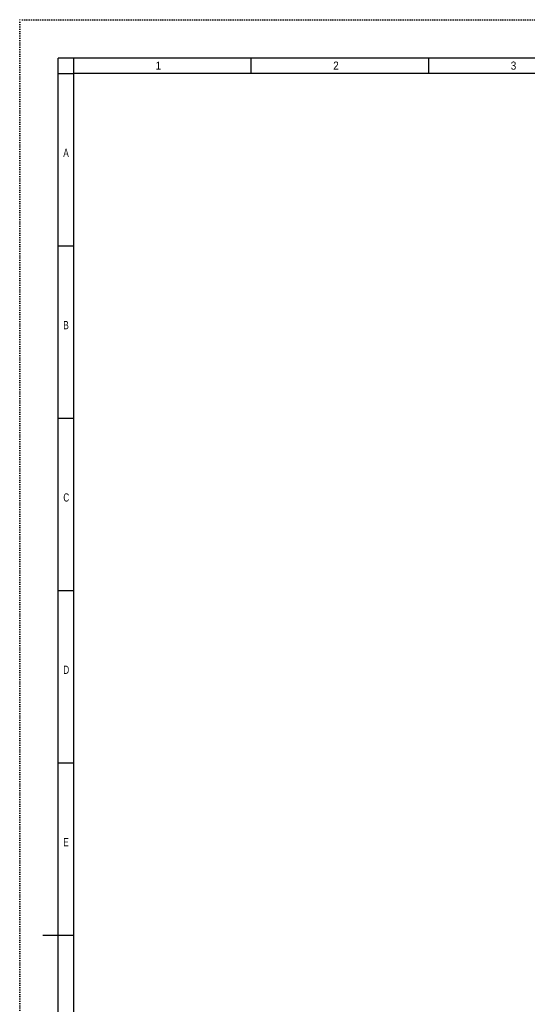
# Model space of a CAD drawing. Extents: x 0 to 841, y 0 to 594.
# Tile 2 of 7: x 0 to 165, y 275 to 594. Entities that reach past the tile are written whole.
import ezdxf

# ---------------------------------------------------------------- set-up
doc = ezdxf.new("R2010")
doc.units = 0
doc.linetypes.add('SLD-PUNTI', pattern=[0.635, 0, -0.635])
doc.linetypes.add('SLD-SOLIDO', pattern=[0])
doc.layers.get('0').update_dxf_attribs({"linetype": 'CONTINUOUS'})
doc.styles.add('SLDTEXTSTYLE2', font='ARIALN.TTF', dxfattribs={"width": 0.87})
doc.styles.add('SLDTEXTSTYLE3', font='GOTHIC.TTF', dxfattribs={"width": 0.913})

msp = doc.modelspace()

# ---------------------------------------------------------------- linework, layer by layer
at = {"color": 7, "linetype": 'SLD-PUNTI'}
for p in [(0.001, 0), (840.999, 594)]:
    msp.add_line(p, (0.001, 594), dxfattribs=at)
at = {"color": 7, "linetype": 'SLD-SOLIDO'}
for p, q in [((12.501, 12.5), (12.501, 581.5)), ((828.501, 581.5), (12.501, 581.5)), ((17.501, 576.5), (17.501, 581.5)), ((75.072, 576.5), (75.072, 581.5)), ((132.644, 576.5), (132.644, 581.5)), ((12.501, 576.5), (17.501, 576.5)), ((17.501, 17.5), (17.501, 576.5)), ((823.501, 576.5), (17.501, 576.5)), ((12.501, 520.6), (17.501, 520.6)), ((12.501, 464.7), (17.501, 464.7)), ((12.501, 408.8), (17.501, 408.8)), ((12.501, 352.9), (17.501, 352.9)), ((7.501, 297), (17.501, 297)), ((12.501, 297), (17.501, 297))]:
    msp.add_line(p, q, dxfattribs=at)

# ---------------------------------------------------------------- texts
at = {"color": 7, "linetype": 'CONTINUOUS', "char_height": 2.646, "attachment_point": 1}
for s, insert, style in [('1', (44.084, 580.42), 'SLDTEXTSTYLE3'), ('2', (101.656, 580.42), 'SLDTEXTSTYLE3'), ('3', (159.227, 580.42), 'SLDTEXTSTYLE3'), ('A', (14.146, 552.148), 'SLDTEXTSTYLE2'), ('B', (14.146, 496.248), 'SLDTEXTSTYLE2'), ('C', (14.146, 440.348), 'SLDTEXTSTYLE2'), ('D', (14.146, 384.448), 'SLDTEXTSTYLE2'), ('E', (14.146, 328.548), 'SLDTEXTSTYLE2')]:
    msp.add_mtext(s, dxfattribs=dict(at, insert=insert, style=style))

doc.saveas('drawing.dxf')
